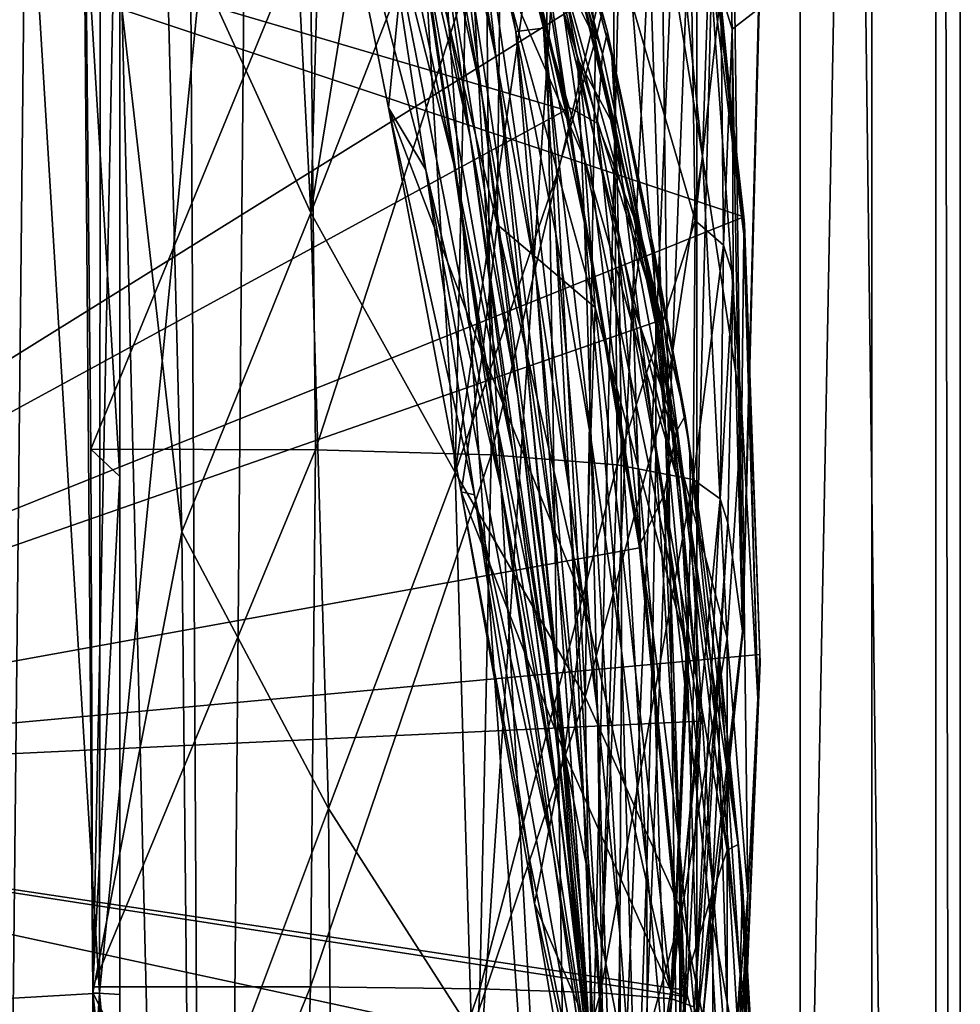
# Model space of a CAD drawing. Header units: metres. Extents: x -1004 to 0, y -808 to 0.
# Tile 85 of 127: x -59 to 0, y -398 to -336. Entities that reach past the tile are written whole.
import ezdxf

# ---------------------------------------------------------------- set-up
doc = ezdxf.new("R2010")
doc.units = ezdxf.units.M

msp = doc.modelspace()

# ---------------------------------------------------------------- linework, layer by layer
at = {"layer": 'None012'}
for points in [[(-5.519217, -35.401562, 163.059708), (-38.838268, -744.103516, 163.059708), (-52.518909, -738.401428, 163.059708)], [(-52.518909, -738.401428, 163.059708), (-52.518909, -65.543846, 163.059708), (-5.519217, -35.401562, 163.059708)], [(-5.519217, -35.401562, 2063.059814), (-52.518909, -65.543846, 2063.059814), (-52.518909, -738.401428, 2063.059814)], [(-38.838268, -744.103516, 2063.059814), (-5.519217, -35.401562, 2063.059814), (-52.518909, -738.401428, 2063.059814)], [(-5.519217, -35.401562, 163.059708), (-35.448151, -746.330383, 163.059708), (-38.838268, -744.103516, 163.059708)], [(-38.838268, -744.103516, 2063.059814), (-35.448151, -746.330383, 2063.059814), (-5.519217, -35.401562, 2063.059814)], [(-33.221333, -749.720459, 163.059708), (-35.448151, -746.330383, 163.059708), (-5.519217, -35.401562, 163.059708)], [(-35.448151, -746.330383, 2063.059814), (-33.221333, -749.720459, 2063.059814), (-5.519217, -35.401562, 2063.059814)], [(-5.519217, -789.40155, 163.059708), (-33.221333, -749.720459, 163.059708), (-5.519217, -35.401562, 163.059708)], [(-5.519217, -35.401562, 2063.059814), (-33.221333, -749.720459, 2063.059814), (-5.519217, -789.40155, 2063.059814)], [(-5.519217, -789.40155, 163.059708), (-5.519217, -35.401562, 163.059708), (-5.519217, -789.40155, 173.920044)], [(-5.519217, -35.401562, 163.059708), (-5.519217, -35.401562, 2063.059814), (-5.519217, -789.40155, 173.920044)], [(-5.519217, -789.40155, 173.920044), (-5.519217, -35.401562, 2063.059814), (-5.519217, -789.40155, 2051.920166)], [(-5.519217, -35.401562, 2063.059814), (-5.519217, -789.40155, 2063.059814), (-5.519217, -789.40155, 2051.920166)], [(-52.518909, -738.401428, 163.059708), (-52.518909, -397.134613, 182.490646), (-52.518909, -65.543846, 163.059708)], [(-52.518909, -397.134613, 182.490646), (-52.518909, -313.811188, 184.444244), (-52.518909, -65.543846, 163.059708)], [(-52.518909, -297.582825, 2040.610718), (-52.518909, -364.768219, 2043.003296), (-52.518909, -65.543846, 2063.059814)], [(-52.518909, -65.543846, 2063.059814), (-52.518909, -364.768219, 2043.003296), (-52.518909, -431.996094, 2043.136353)], [(-52.518909, -65.543846, 2063.059814), (-52.518909, -431.996094, 2043.136353), (-52.518909, -738.401428, 2063.059814)], [(-56.680958, -160.281601, 1607.060425), (-65.214355, -155.633453, 1606.83374), (-61.087505, -576.499146, 1606.941772)], [(-46.821205, -562.338135, 1607.315308), (-56.680958, -160.281601, 1607.060425), (-61.087505, -576.499146, 1606.941772)], [(-49.016098, -166.722961, 1607.258667), (-56.680958, -160.281601, 1607.060425), (-46.821205, -562.338135, 1607.315308)], [(-43.325428, -174.127411, 1607.405884), (-49.016098, -166.722961, 1607.258667), (-46.821205, -562.338135, 1607.315308)], [(-43.325428, -174.127411, 1607.405884), (-46.821205, -562.338135, 1607.315308), (-24.081987, -448.915588, 1607.910889)], [(-38.781418, -183.0047, 1607.525391), (-43.325428, -174.127411, 1607.405884), (-24.081987, -448.915588, 1607.910889)], [(-24.081987, -448.915588, 1607.910889), (-27.621506, -220.207443, 1607.818115), (-38.781418, -183.0047, 1607.525391)], [(-19.575541, -258.193604, 1608.028809), (-27.621506, -220.207443, 1607.818115), (-24.081987, -448.915588, 1607.910889)], [(-17.590841, -413.039734, 1608.080566), (-19.575541, -258.193604, 1608.028809), (-24.081987, -448.915588, 1607.910889)], [(-14.583911, -296.751068, 1608.159546), (-19.575541, -258.193604, 1608.028809), (-17.590841, -413.039734, 1608.080566)], [(-13.582771, -374.535461, 1608.185913), (-14.583911, -296.751068, 1608.159546), (-17.590841, -413.039734, 1608.080566)], [(-13.582771, -374.535461, 1608.185913), (-12.564751, -335.572845, 1608.212402), (-14.583911, -296.751068, 1608.159546)], [(-52.518909, -364.768219, 2043.003296), (-52.518909, -297.582825, 2040.610718), (-54.660183, -329.576813, 2042.032104)], [(-42.466766, -312.266296, 259.599365), (-40.583588, -348.304596, 258.79776), (-39.348526, -304.778107, 284.171265)], [(-40.583588, -348.304596, 258.79776), (-34.971504, -313.779785, 308.193176), (-39.348526, -304.778107, 284.171265)], [(-31.88298, -313.364929, 1065.649902), (-32.957794, -304.988434, 1009.056152), (-26.053864, -336.775787, 1065.653687)], [(-32.957794, -304.988434, 1009.056152), (-26.739323, -327.065002, 1009.108154), (-26.053864, -336.775787, 1065.653687)], [(-31.641485, -345.263489, 1347.621338), (-36.178574, -327.43277, 1347.30896), (-38.694054, -311.402191, 1291.495117)], [(-38.694054, -311.402191, 1291.495117), (-34.317097, -327.399658, 1291.730469), (-31.641485, -345.263489, 1347.621338)], [(-49.676762, -328.348419, 210.920059), (-40.583588, -348.304596, 258.79776), (-42.466766, -312.266296, 259.599365)], [(-34.317097, -327.399658, 1291.730469), (-36.71941, -311.943207, 1235.449707), (-30.635113, -343.550934, 1291.942627)], [(-36.71941, -311.943207, 1235.449707), (-33.032673, -326.472748, 1235.577759), (-30.635113, -343.550934, 1291.942627)], [(-29.885733, -341.102234, 1235.691895), (-35.163788, -312.036102, 1178.973145), (-31.888172, -325.289673, 1179.018677)], [(-29.885733, -341.102234, 1235.691895), (-33.032673, -326.472748, 1235.577759), (-35.163788, -312.036102, 1178.973145)], [(-33.640274, -312.292023, 1122.289429), (-29.012232, -338.658264, 1179.058716), (-31.888172, -325.289673, 1179.018677)], [(-33.640274, -312.292023, 1122.289429), (-30.558046, -324.542419, 1122.292114), (-29.012232, -338.658264, 1179.058716)], [(-31.88298, -313.364929, 1065.649902), (-27.767208, -336.97467, 1122.294556), (-30.558046, -324.542419, 1122.292114)], [(-31.88298, -313.364929, 1065.649902), (-26.053864, -336.775787, 1065.653687), (-27.767208, -336.97467, 1122.294556)], [(-54.875149, -313.862213, 184.441956), (-52.518909, -313.811188, 184.444244), (-54.203106, -397.026215, 182.491089)], [(-54.203106, -397.026215, 182.491089), (-48.651146, -368.229706, 210.920059), (-54.875149, -313.862213, 184.441956)], [(-48.651146, -368.229706, 210.920059), (-49.676762, -328.348419, 210.920059), (-54.875149, -313.862213, 184.441956)], [(-52.518909, -313.811188, 184.444244), (-52.518909, -397.134613, 182.490646), (-54.203106, -397.026215, 182.491089)], [(-33.583187, -330.356079, 307.561737), (-34.971504, -313.779785, 308.193176), (-40.583588, -348.304596, 258.79776)], [(-31.190454, -314.663666, 663.283691), (-24.643539, -341.603241, 663.577393), (-27.897491, -321.349854, 721.176575)], [(-31.190454, -314.663666, 663.283691), (-31.188614, -314.924957, 660.523254), (-24.643539, -341.603241, 663.577393)], [(-24.676722, -341.884674, 660.693787), (-31.188614, -314.924957, 660.523254), (-99.370911, -319.929749, 658.737854)], [(-31.188614, -314.924957, 660.523254), (-24.676722, -341.884674, 660.693787), (-24.643539, -341.603241, 663.577393)], [(-27.996813, -316.960968, 780.114929), (-22.054716, -336.990753, 838.324768), (-27.930374, -315.321198, 838.165894)], [(-27.930374, -315.321198, 838.165894), (-22.054716, -336.990753, 838.324768), (-21.776199, -338.552917, 895.674438)], [(-27.930374, -315.321198, 838.165894), (-21.776199, -338.552917, 895.674438), (-27.693958, -316.427124, 895.548584)], [(-16.107258, -344.788757, 457.192108), (-19.12748, -316.031982, 457.955444), (-19.7087, -322.558563, 432.119202)], [(-15.685365, -332.124298, 509.626068), (-19.12748, -316.031982, 457.955444), (-16.107258, -344.788757, 457.192108)], [(-21.776199, -338.552917, 895.674438), (-21.531006, -343.099915, 952.545898), (-27.693958, -316.427124, 895.548584)], [(-21.531006, -343.099915, 952.545898), (-27.292551, -320.316864, 952.467773), (-27.693958, -316.427124, 895.548584)], [(-27.897491, -321.349854, 721.176575), (-22.361309, -338.372803, 780.275574), (-27.996813, -316.960968, 780.114929)], [(-27.996813, -316.960968, 780.114929), (-22.361309, -338.372803, 780.275574), (-22.054716, -336.990753, 838.324768)], [(-24.789278, -335.700897, 1518.547607), (-18.806944, -355.082855, 1562.035034), (-29.308132, -317.607727, 1518.111328)], [(-18.806944, -355.082855, 1562.035034), (-23.598103, -334.730286, 1562.241089), (-29.308132, -317.607727, 1518.111328)], [(-33.400639, -345.622742, 1402.633789), (-40.213699, -319.543213, 1382.744629), (-36.178574, -327.43277, 1347.30896)], [(-33.400639, -345.622742, 1402.633789), (-35.726105, -341.737061, 1429.534058), (-40.213699, -319.543213, 1382.744629)], [(-35.726105, -341.737061, 1429.534058), (-34.270542, -326.945007, 1426.933105), (-40.213699, -319.543213, 1382.744629)], [(-102.259727, -384.11673, 620.157898), (-99.375259, -319.929504, 620.082397), (-13.530258, -348.555542, 617.834473)], [(-99.370926, -319.929749, 1567.079224), (-23.563475, -335.151306, 1565.087524), (-102.257652, -384.116333, 1567.154785)], [(-102.257645, -384.116333, 658.662292), (-24.676722, -341.884674, 660.693787), (-99.370911, -319.929749, 658.737854)], [(-13.530258, -348.555542, 617.834473), (-99.375259, -319.929504, 620.082397), (-16.673864, -321.380615, 617.916748)], [(-26.739323, -327.065002, 1009.108154), (-27.292551, -320.316864, 952.467773), (-23.917381, -338.66214, 1009.126465)], [(-27.292551, -320.316864, 952.467773), (-21.531006, -343.099915, 952.545898), (-23.917381, -338.66214, 1009.126465)], [(-24.643539, -341.603241, 663.577393), (-22.700413, -342.703186, 721.290283), (-27.897491, -321.349854, 721.176575)], [(-27.897491, -321.349854, 721.176575), (-22.700413, -342.703186, 721.290283), (-22.361309, -338.372803, 780.275574)], [(-13.530258, -348.555542, 617.834473), (-16.673864, -321.380615, 617.916748), (-16.566071, -321.807434, 615.027588)], [(-14.960473, -334.514008, 1772.302612), (-14.716997, -321.451874, 1717.469971), (-14.259585, -336.836365, 1717.66394)], [(-14.716997, -321.451874, 1717.469971), (-12.620293, -335.566895, 1610.983643), (-14.259585, -336.836365, 1717.66394)], [(-33.583187, -330.356079, 307.561737), (-31.562002, -364.525574, 306.527161), (-30.656517, -322.128784, 332.282196)], [(-30.656517, -322.128784, 332.282196), (-31.562002, -364.525574, 306.527161), (-26.543957, -329.984253, 356.559143)], [(-22.789417, -337.506073, 381.116577), (-24.335667, -322.167297, 381.702698), (-26.543957, -329.984253, 356.559143)], [(-20.941637, -329.719666, 406.499817), (-24.335667, -322.167297, 381.702698), (-22.789417, -337.506073, 381.116577)], [(-13.482044, -349.018951, 614.859436), (-13.530258, -348.555542, 617.834473), (-16.566071, -321.807434, 615.027588)], [(-13.482044, -349.018951, 614.859436), (-16.566071, -321.807434, 615.027588), (-13.537757, -349.655365, 562.615112)], [(-16.566071, -321.807434, 615.027588), (-16.217991, -322.342041, 562.786987), (-13.537757, -349.655365, 562.615112)], [(-18.489784, -360.289703, 405.625305), (-19.7087, -322.558563, 432.119202), (-20.941637, -329.719666, 406.499817)], [(-16.107258, -344.788757, 457.192108), (-19.7087, -322.558563, 432.119202), (-18.489784, -360.289703, 405.625305)], [(-13.537757, -349.655365, 562.615112), (-16.217991, -322.342041, 562.786987), (-15.685365, -332.124298, 509.626068)], [(-30.558046, -324.542419, 1122.292114), (-27.767208, -336.97467, 1122.294556), (-26.525957, -352.141632, 1179.093262)], [(-30.558046, -324.542419, 1122.292114), (-26.525957, -352.141632, 1179.093262), (-29.012232, -338.658264, 1179.058716)], [(-29.493624, -324.732056, 1472.599731), (-28.758921, -332.827393, 1472.950806), (-23.484713, -344.930603, 1518.765625)], [(-24.789278, -335.700897, 1518.547607), (-29.493624, -324.732056, 1472.599731), (-23.484713, -344.930603, 1518.765625)], [(-27.266485, -355.795776, 1235.791992), (-29.885733, -341.102234, 1235.691895), (-31.888172, -325.289673, 1179.018677)], [(-31.888172, -325.289673, 1179.018677), (-29.012232, -338.658264, 1179.058716), (-27.266485, -355.795776, 1235.791992)], [(-27.647076, -359.779358, 1292.13147), (-33.032673, -326.472748, 1235.577759), (-29.885733, -341.102234, 1235.691895)], [(-30.635113, -343.550934, 1291.942627), (-33.032673, -326.472748, 1235.577759), (-27.647076, -359.779358, 1292.13147)], [(-29.865419, -357.072205, 1474.003906), (-34.270542, -326.945007, 1426.933105), (-35.726105, -341.737061, 1429.534058)], [(-29.865419, -357.072205, 1474.003906), (-28.947365, -349.035828, 1473.652832), (-34.270542, -326.945007, 1426.933105)], [(-28.947365, -349.035828, 1473.652832), (-28.758921, -332.827393, 1472.950806), (-34.270542, -326.945007, 1426.933105)], [(-26.053864, -336.775787, 1065.653687), (-26.739323, -327.065002, 1009.108154), (-23.494476, -348.950317, 1065.654785)], [(-26.739323, -327.065002, 1009.108154), (-23.917381, -338.66214, 1009.126465), (-23.494476, -348.950317, 1065.654785)], [(-28.690115, -365.512878, 1402.98291), (-36.178574, -327.43277, 1347.30896), (-31.641485, -345.263489, 1347.621338)], [(-28.690115, -365.512878, 1402.98291), (-33.400639, -345.622742, 1402.633789), (-36.178574, -327.43277, 1347.30896)], [(-31.641485, -345.263489, 1347.621338), (-34.317097, -327.399658, 1291.730469), (-27.972769, -363.265289, 1347.90271)], [(-27.972769, -363.265289, 1347.90271), (-34.317097, -327.399658, 1291.730469), (-30.635113, -343.550934, 1291.942627)], [(-49.676762, -328.348419, 210.920059), (-48.651146, -368.229706, 210.920059), (-40.583588, -348.304596, 258.79776)], [(-54.340954, -363.074066, 2042.971069), (-54.660183, -329.576813, 2042.032104), (-40.618061, -329.670837, 1989.055786)], [(-54.340954, -363.074066, 2042.971069), (-52.518909, -364.768219, 2043.003296), (-54.660183, -329.576813, 2042.032104)], [(-54.340954, -363.074066, 2042.971069), (-40.618061, -329.670837, 1989.055786), (-40.287209, -363.097839, 1989.900391)], [(-40.287209, -363.097839, 1989.900391), (-40.618061, -329.670837, 1989.055786), (-29.625914, -330.21228, 1935.435791)], [(-40.287209, -363.097839, 1989.900391), (-29.625914, -330.21228, 1935.435791), (-29.317284, -363.419678, 1936.170898)], [(-31.562002, -364.525574, 306.527161), (-25.209682, -345.908478, 355.985626), (-26.543957, -329.984253, 356.559143)], [(-29.317284, -363.419678, 1936.170898), (-29.625914, -330.21228, 1935.435791), (-21.694544, -331.200623, 1881.330322)], [(-26.543957, -329.984253, 356.559143), (-25.209682, -345.908478, 355.985626), (-22.789417, -337.506073, 381.116577)], [(-18.489784, -360.289703, 405.625305), (-20.941637, -329.719666, 406.499817), (-22.789417, -337.506073, 381.116577)], [(-31.562002, -364.525574, 306.527161), (-33.583187, -330.356079, 307.561737), (-40.583588, -348.304596, 258.79776)], [(-29.317284, -363.419678, 1936.170898), (-21.694544, -331.200623, 1881.330322), (-21.449402, -364.039246, 1881.945313)], [(-21.449402, -364.039246, 1881.945313), (-21.694544, -331.200623, 1881.330322), (-16.569992, -348.775848, 1827.190186)], [(-16.569992, -348.775848, 1827.190186), (-21.694544, -331.200623, 1881.330322), (-16.81728, -332.634918, 1826.89917)], [(-13.652471, -360.760071, 509.307831), (-15.685365, -332.124298, 509.626068), (-16.107258, -344.788757, 457.192108)], [(-13.537757, -349.655365, 562.615112), (-15.685365, -332.124298, 509.626068), (-13.652471, -360.760071, 509.307831)], [(-14.960473, -334.514008, 1772.302612), (-16.569992, -348.775848, 1827.190186), (-16.81728, -332.634918, 1826.89917)], [(-28.758921, -332.827393, 1472.950806), (-28.947365, -349.035828, 1473.652832), (-22.826212, -354.221771, 1518.983765)], [(-28.758921, -332.827393, 1472.950806), (-22.826212, -354.221771, 1518.983765), (-23.484713, -344.930603, 1518.765625)], [(-16.569992, -348.775848, 1827.190186), (-14.960473, -334.514008, 1772.302612), (-14.79277, -350.326019, 1772.519653)], [(-14.79277, -350.326019, 1772.519653), (-14.960473, -334.514008, 1772.302612), (-14.259585, -336.836365, 1717.66394)], [(-23.563475, -335.151306, 1565.087524), (-18.72098, -355.00238, 1564.962891), (-102.257652, -384.116333, 1567.154785)], [(-23.563475, -335.151306, 1565.087524), (-23.598103, -334.730286, 1562.241089), (-18.806944, -355.082855, 1562.035034)], [(-18.72098, -355.00238, 1564.962891), (-23.563475, -335.151306, 1565.087524), (-18.806944, -355.082855, 1562.035034)], [(-23.484713, -344.930603, 1518.765625), (-17.516949, -365.475433, 1561.975342), (-24.789278, -335.700897, 1518.547607)], [(-17.516949, -365.475433, 1561.975342), (-18.806944, -355.082855, 1562.035034), (-24.789278, -335.700897, 1518.547607)], [(-12.620293, -335.566895, 1610.983643), (-13.614356, -374.437164, 1611.010864), (-14.259585, -336.836365, 1717.66394)], [(-12.620293, -335.566895, 1610.983643), (-12.564751, -335.572845, 1608.212402), (-13.614356, -374.437164, 1611.010864)], [(-12.564751, -335.572845, 1608.212402), (-13.582771, -374.535461, 1608.185913), (-13.614356, -374.437164, 1611.010864)], [(-26.053864, -336.775787, 1065.653687), (-25.269341, -349.616699, 1122.296509), (-27.767208, -336.97467, 1122.294556)], [(-27.767208, -336.97467, 1122.294556), (-24.417593, -365.741608, 1179.122314), (-26.525957, -352.141632, 1179.093262)], [(-25.269341, -349.616699, 1122.296509), (-24.417593, -365.741608, 1179.122314), (-27.767208, -336.97467, 1122.294556)], [(-25.269341, -349.616699, 1122.296509), (-26.053864, -336.775787, 1065.653687), (-23.069229, -362.496948, 1122.298218)], [(-26.053864, -336.775787, 1065.653687), (-23.494476, -348.950317, 1065.654785), (-23.069229, -362.496948, 1122.298218)], [(-22.361309, -338.372803, 780.275574), (-19.895739, -349.858429, 780.320801), (-22.054716, -336.990753, 838.324768)], [(-22.054716, -336.990753, 838.324768), (-19.177811, -350.46402, 895.709351), (-21.776199, -338.552917, 895.674438)], [(-22.054716, -336.990753, 838.324768), (-19.895739, -349.858429, 780.320801), (-17.198458, -360.97467, 838.390564)], [(-22.054716, -336.990753, 838.324768), (-17.198458, -360.97467, 838.390564), (-19.177811, -350.46402, 895.709351)], [(-14.79277, -350.326019, 1772.519653), (-14.259585, -336.836365, 1717.66394), (-14.199973, -352.248077, 1717.807373)], [(-14.259585, -336.836365, 1717.66394), (-13.614356, -374.437164, 1611.010864), (-14.199973, -352.248077, 1717.807373)], [(-25.209682, -345.908478, 355.985626), (-23.443443, -378.546478, 355.114563), (-22.789417, -337.506073, 381.116577)], [(-22.789417, -337.506073, 381.116577), (-23.443443, -378.546478, 355.114563), (-18.489784, -360.289703, 405.625305)], [(-29.012232, -338.658264, 1179.058716), (-25.154404, -370.519745, 1235.878174), (-27.266485, -355.795776, 1235.791992)], [(-29.012232, -338.658264, 1179.058716), (-26.525957, -352.141632, 1179.093262), (-25.154404, -370.519745, 1235.878174)], [(-23.494476, -348.950317, 1065.654785), (-23.917381, -338.66214, 1009.126465), (-21.202744, -361.499756, 1065.655396)], [(-23.917381, -338.66214, 1009.126465), (-21.332987, -350.711609, 1009.139709), (-21.202744, -361.499756, 1065.655396)], [(-23.917381, -338.66214, 1009.126465), (-21.531006, -343.099915, 952.545898), (-21.332987, -350.711609, 1009.139709)], [(-22.700413, -342.703186, 721.290283), (-19.895739, -349.858429, 780.320801), (-22.361309, -338.372803, 780.275574)], [(-21.776199, -338.552917, 895.674438), (-19.177811, -350.46402, 895.709351), (-19.026892, -355.305969, 952.567139)], [(-19.026892, -355.305969, 952.567139), (-21.531006, -343.099915, 952.545898), (-21.776199, -338.552917, 895.674438)], [(-25.335787, -376.008789, 1292.296997), (-29.885733, -341.102234, 1235.691895), (-27.266485, -355.795776, 1235.791992)], [(-25.335787, -376.008789, 1292.296997), (-27.647076, -359.779358, 1292.13147), (-29.885733, -341.102234, 1235.691895)], [(-20.048212, -369.231018, 660.815002), (-24.676722, -341.884674, 660.693787), (-102.257645, -384.116333, 658.662292)], [(-30.351337, -365.925812, 1457.369507), (-35.726105, -341.737061, 1429.534058), (-33.400639, -345.622742, 1402.633789)], [(-31.186394, -365.739929, 1475.411133), (-35.726105, -341.737061, 1429.534058), (-30.351337, -365.925812, 1457.369507)], [(-31.186394, -365.739929, 1475.411133), (-29.865419, -357.072205, 1474.003906), (-35.726105, -341.737061, 1429.534058)], [(-24.643539, -341.603241, 663.577393), (-24.676722, -341.884674, 660.693787), (-19.980581, -368.935425, 663.782898)], [(-24.676722, -341.884674, 660.693787), (-20.048212, -369.231018, 660.815002), (-19.980581, -368.935425, 663.782898)], [(-24.643539, -341.603241, 663.577393), (-19.980581, -368.935425, 663.782898), (-22.700413, -342.703186, 721.290283)], [(-19.980581, -368.935425, 663.782898), (-20.461922, -354.05777, 721.322388), (-22.700413, -342.703186, 721.290283)], [(-22.700413, -342.703186, 721.290283), (-20.461922, -354.05777, 721.322388), (-19.895739, -349.858429, 780.320801)], [(-21.531006, -343.099915, 952.545898), (-19.030493, -363.269379, 1009.147888), (-21.332987, -350.711609, 1009.139709)], [(-19.030493, -363.269379, 1009.147888), (-21.531006, -343.099915, 952.545898), (-19.026892, -355.305969, 952.567139)], [(-27.972769, -363.265289, 1347.90271), (-30.635113, -343.550934, 1291.942627), (-25.17399, -381.315338, 1348.152954)], [(-30.635113, -343.550934, 1291.942627), (-27.647076, -359.779358, 1292.13147), (-25.17399, -381.315338, 1348.152954)], [(-22.826212, -354.221771, 1518.983765), (-16.971191, -375.941467, 1561.945068), (-23.484713, -344.930603, 1518.765625)], [(-16.971191, -375.941467, 1561.945068), (-17.516949, -365.475433, 1561.975342), (-23.484713, -344.930603, 1518.765625)], [(-14.564396, -374.864166, 456.759827), (-16.107258, -344.788757, 457.192108), (-18.489784, -360.289703, 405.625305)], [(-13.652471, -360.760071, 509.307831), (-16.107258, -344.788757, 457.192108), (-14.564396, -374.864166, 456.759827)], [(-25.45307, -388.094757, 1457.692871), (-33.400639, -345.622742, 1402.633789), (-28.690115, -365.512878, 1402.98291)], [(-25.45307, -388.094757, 1457.692871), (-30.351337, -365.925812, 1457.369507), (-33.400639, -345.622742, 1402.633789)], [(-25.042959, -385.591522, 1403.297119), (-28.690115, -365.512878, 1402.98291), (-31.641485, -345.263489, 1347.621338)], [(-25.042959, -385.591522, 1403.297119), (-31.641485, -345.263489, 1347.621338), (-27.972769, -363.265289, 1347.90271)], [(-23.443443, -378.546478, 355.114563), (-25.209682, -345.908478, 355.985626), (-31.562002, -364.525574, 306.527161)], [(-12.519126, -375.893127, 617.807983), (-102.259727, -384.11673, 620.157898), (-13.530258, -348.555542, 617.834473)], [(-48.651146, -368.229706, 210.920059), (-39.477352, -385.511475, 258.177063), (-40.583588, -348.304596, 258.79776)], [(-40.583588, -348.304596, 258.79776), (-39.477352, -385.511475, 258.177063), (-31.562002, -364.525574, 306.527161)], [(-12.519126, -375.893127, 617.807983), (-13.530258, -348.555542, 617.834473), (-13.482044, -349.018951, 614.859436)], [(-23.460728, -372.806091, 1519.420044), (-28.947365, -349.035828, 1473.652832), (-29.865419, -357.072205, 1474.003906)], [(-28.947365, -349.035828, 1473.652832), (-23.460728, -372.806091, 1519.420044), (-22.826212, -354.221771, 1518.983765)], [(-23.069229, -362.496948, 1122.298218), (-23.494476, -348.950317, 1065.654785), (-21.175161, -375.644165, 1122.299561)], [(-23.494476, -348.950317, 1065.654785), (-21.202744, -361.499756, 1065.655396), (-21.175161, -375.644165, 1122.299561)], [(-16.688112, -364.955933, 1827.387939), (-21.449402, -364.039246, 1881.945313), (-16.569992, -348.775848, 1827.190186)], [(-16.688112, -364.955933, 1827.387939), (-16.569992, -348.775848, 1827.190186), (-14.79277, -350.326019, 1772.519653)], [(-13.482044, -349.018951, 614.859436), (-13.537757, -349.655365, 562.615112), (-12.650256, -378.647888, 562.581543)], [(-12.515596, -376.386993, 614.789063), (-12.519126, -375.893127, 617.807983), (-13.482044, -349.018951, 614.859436)], [(-12.515596, -376.386993, 614.789063), (-13.482044, -349.018951, 614.859436), (-12.650256, -378.647888, 562.581543)], [(-23.069229, -362.496948, 1122.298218), (-22.674423, -379.462219, 1179.145752), (-25.269341, -349.616699, 1122.296509)], [(-22.674423, -379.462219, 1179.145752), (-24.417593, -365.741608, 1179.122314), (-25.269341, -349.616699, 1122.296509)], [(-20.461922, -354.05777, 721.322388), (-17.734997, -361.942047, 780.342651), (-19.895739, -349.858429, 780.320801)], [(-19.895739, -349.858429, 780.320801), (-17.734997, -361.942047, 780.342651), (-17.198458, -360.97467, 838.390564)], [(-12.650256, -378.647888, 562.581543), (-13.537757, -349.655365, 562.615112), (-13.652471, -360.760071, 509.307831)], [(-19.177811, -350.46402, 895.709351), (-16.851717, -368.135406, 952.576538), (-19.026892, -355.305969, 952.567139)], [(-16.851717, -368.135406, 952.576538), (-19.177811, -350.46402, 895.709351), (-16.902245, -363.025177, 895.725647)], [(-19.177811, -350.46402, 895.709351), (-17.198458, -360.97467, 838.390564), (-16.902245, -363.025177, 895.725647)], [(-16.688112, -364.955933, 1827.387939), (-14.79277, -350.326019, 1772.519653), (-15.011189, -366.168884, 1772.66394)], [(-15.011189, -366.168884, 1772.66394), (-14.79277, -350.326019, 1772.519653), (-14.199973, -352.248077, 1717.807373)], [(-21.202744, -361.499756, 1065.655396), (-21.332987, -350.711609, 1009.139709), (-19.209503, -374.468506, 1065.655396)], [(-21.332987, -350.711609, 1009.139709), (-19.030493, -363.269379, 1009.147888), (-19.209503, -374.468506, 1065.655396)], [(-26.525957, -352.141632, 1179.093262), (-24.417593, -365.741608, 1179.122314), (-23.52145, -385.244202, 1235.950317)], [(-26.525957, -352.141632, 1179.093262), (-23.52145, -385.244202, 1235.950317), (-25.154404, -370.519745, 1235.878174)], [(-14.199973, -352.248077, 1717.807373), (-14.537327, -367.677094, 1717.900269), (-15.011189, -366.168884, 1772.66394)], [(-13.614356, -374.437164, 1611.010864), (-14.537327, -367.677094, 1717.900269), (-14.199973, -352.248077, 1717.807373)], [(-23.460728, -372.806091, 1519.420044), (-18.093498, -396.907654, 1561.972534), (-22.826212, -354.221771, 1518.983765)], [(-18.093498, -396.907654, 1561.972534), (-16.971191, -375.941467, 1561.945068), (-22.826212, -354.221771, 1518.983765)], [(-20.461922, -354.05777, 721.322388), (-19.980581, -368.935425, 663.782898), (-18.516382, -365.931885, 721.338074)], [(-18.516382, -365.931885, 721.338074), (-17.734997, -361.942047, 780.342651), (-20.461922, -354.05777, 721.322388)], [(-102.257652, -384.116333, 1567.154785), (-18.72098, -355.00238, 1564.962891), (-16.211699, -380.065002, 1564.914307)], [(-17.061018, -376.388062, 1009.150879), (-19.030493, -363.269379, 1009.147888), (-19.026892, -355.305969, 952.567139)], [(-19.026892, -355.305969, 952.567139), (-16.851717, -368.135406, 952.576538), (-17.061018, -376.388062, 1009.150879)], [(-18.72098, -355.00238, 1564.962891), (-18.806944, -355.082855, 1562.035034), (-17.516949, -365.475433, 1561.975342)], [(-16.211699, -380.065002, 1564.914307), (-18.72098, -355.00238, 1564.962891), (-17.516949, -365.475433, 1561.975342)], [(-23.668268, -392.166412, 1292.439209), (-25.335787, -376.008789, 1292.296997), (-27.266485, -355.795776, 1235.791992)], [(-27.266485, -355.795776, 1235.791992), (-25.154404, -370.519745, 1235.878174), (-23.668268, -392.166412, 1292.439209)], [(-24.74711, -382.007599, 1519.638184), (-29.865419, -357.072205, 1474.003906), (-31.186394, -365.739929, 1475.411133)], [(-24.74711, -382.007599, 1519.638184), (-23.460728, -372.806091, 1519.420044), (-29.865419, -357.072205, 1474.003906)], [(-23.222038, -399.291321, 1348.372314), (-27.647076, -359.779358, 1292.13147), (-25.335787, -376.008789, 1292.296997)], [(-25.17399, -381.315338, 1348.152954), (-27.647076, -359.779358, 1292.13147), (-23.222038, -399.291321, 1348.372314)], [(-23.443443, -378.546478, 355.114563), (-17.398537, -391.917389, 405.125092), (-18.489784, -360.289703, 405.625305)], [(-18.489784, -360.289703, 405.625305), (-17.398537, -391.917389, 405.125092), (-14.564396, -374.864166, 456.759827)], [(-17.198458, -360.97467, 838.390564), (-17.734997, -361.942047, 780.342651), (-13.882201, -387.750977, 838.363281)], [(-16.902245, -363.025177, 895.725647), (-17.198458, -360.97467, 838.390564), (-15.020163, -376.29425, 895.723267)], [(-17.198458, -360.97467, 838.390564), (-13.882201, -387.750977, 838.363281), (-15.020163, -376.29425, 895.723267)], [(-13.282385, -390.928864, 509.239197), (-13.652471, -360.760071, 509.307831), (-14.564396, -374.864166, 456.759827)], [(-12.650256, -378.647888, 562.581543), (-13.652471, -360.760071, 509.307831), (-13.282385, -390.928864, 509.239197)], [(-21.175161, -375.644165, 1122.299561), (-21.202744, -361.499756, 1065.655396), (-19.599297, -389.087158, 1122.300415)], [(-21.202744, -361.499756, 1065.655396), (-19.209503, -374.468506, 1065.655396), (-19.599297, -389.087158, 1122.300415)], [(-17.734997, -361.942047, 780.342651), (-18.516382, -365.931885, 721.338074), (-14.578782, -388.116608, 780.316284)], [(-17.734997, -361.942047, 780.342651), (-14.578782, -388.116608, 780.316284), (-13.882201, -387.750977, 838.363281)], [(-21.175161, -375.644165, 1122.299561), (-21.283731, -393.310089, 1179.163696), (-23.069229, -362.496948, 1122.298218)], [(-21.283731, -393.310089, 1179.163696), (-22.674423, -379.462219, 1179.145752), (-23.069229, -362.496948, 1122.298218)], [(-54.209984, -396.647949, 2043.348389), (-54.340954, -363.074066, 2042.971069), (-40.287209, -363.097839, 1989.900391)], [(-52.518909, -364.768219, 2043.003296), (-54.340954, -363.074066, 2042.971069), (-54.209984, -396.647949, 2043.348389)], [(-54.209984, -396.647949, 2043.348389), (-40.287209, -363.097839, 1989.900391), (-40.602776, -396.64679, 1990.200928)], [(-40.602776, -396.64679, 1990.200928), (-40.287209, -363.097839, 1989.900391), (-29.317284, -363.419678, 1936.170898)], [(-40.602776, -396.64679, 1990.200928), (-29.317284, -363.419678, 1936.170898), (-30.019743, -396.773071, 1936.401733)], [(-30.019743, -396.773071, 1936.401733), (-29.317284, -363.419678, 1936.170898), (-21.449402, -364.039246, 1881.945313)], [(-25.042959, -385.591522, 1403.297119), (-27.972769, -363.265289, 1347.90271), (-22.463598, -405.683777, 1403.576782)], [(-27.972769, -363.265289, 1347.90271), (-25.17399, -381.315338, 1348.152954), (-22.463598, -405.683777, 1403.576782)], [(-19.209503, -374.468506, 1065.655396), (-19.030493, -363.269379, 1009.147888), (-17.551184, -387.898956, 1065.654785)], [(-19.030493, -363.269379, 1009.147888), (-17.061018, -376.388062, 1009.150879), (-17.551184, -387.898956, 1065.654785)], [(-15.020163, -376.29425, 895.723267), (-15.072247, -381.64328, 952.574036), (-16.902245, -363.025177, 895.725647)], [(-15.072247, -381.64328, 952.574036), (-16.851717, -368.135406, 952.576538), (-16.902245, -363.025177, 895.725647)], [(-30.019743, -396.773071, 1936.401733), (-21.449402, -364.039246, 1881.945313), (-22.48654, -397.026672, 1882.114014)], [(-22.48654, -397.026672, 1882.114014), (-21.449402, -364.039246, 1881.945313), (-16.688112, -364.955933, 1827.387939)], [(-39.477352, -385.511475, 258.177063), (-30.539297, -399.472687, 305.797028), (-31.562002, -364.525574, 306.527161)], [(-31.562002, -364.525574, 306.527161), (-30.539297, -399.472687, 305.797028), (-23.443443, -378.546478, 355.114563)], [(-52.518909, -431.996094, 2043.136353), (-52.518909, -364.768219, 2043.003296), (-54.209984, -396.647949, 2043.348389)], [(-18.018032, -397.407349, 1827.502563), (-22.48654, -397.026672, 1882.114014), (-16.688112, -364.955933, 1827.387939)], [(-18.018032, -397.407349, 1827.502563), (-16.688112, -364.955933, 1827.387939), (-15.011189, -366.168884, 1772.66394)], [(-26.60387, -391.450256, 1520.308472), (-31.186394, -365.739929, 1475.411133), (-27.014751, -388.267609, 1511.426025)], [(-27.014751, -388.267609, 1511.426025), (-31.186394, -365.739929, 1475.411133), (-30.351337, -365.925812, 1457.369507)], [(-26.60387, -391.450256, 1520.308472), (-24.74711, -382.007599, 1519.638184), (-31.186394, -365.739929, 1475.411133)], [(-21.912634, -412.923523, 1511.640137), (-30.351337, -365.925812, 1457.369507), (-25.45307, -388.094757, 1457.692871)], [(-27.014751, -388.267609, 1511.426025), (-30.351337, -365.925812, 1457.369507), (-21.912634, -412.923523, 1511.640137)], [(-21.834862, -410.470459, 1457.984009), (-28.690115, -365.512878, 1402.98291), (-25.042959, -385.591522, 1403.297119)], [(-21.834862, -410.470459, 1457.984009), (-25.45307, -388.094757, 1457.692871), (-28.690115, -365.512878, 1402.98291)], [(-24.417593, -365.741608, 1179.122314), (-22.33358, -399.943756, 1236.008545), (-23.52145, -385.244202, 1235.950317)], [(-24.417593, -365.741608, 1179.122314), (-22.674423, -379.462219, 1179.145752), (-22.33358, -399.943756, 1236.008545)], [(-19.980581, -368.935425, 663.782898), (-17.23489, -396.52829, 663.897461), (-18.516382, -365.931885, 721.338074)], [(-18.516382, -365.931885, 721.338074), (-17.23489, -396.52829, 663.897461), (-15.701899, -391.42688, 721.319885)], [(-18.516382, -365.931885, 721.338074), (-15.701899, -391.42688, 721.319885), (-14.578782, -388.116608, 780.316284)], [(-16.211699, -380.065002, 1564.914307), (-17.516949, -365.475433, 1561.975342), (-16.971191, -375.941467, 1561.945068)], [(-15.011189, -366.168884, 1772.66394), (-16.602623, -397.914673, 1772.733154), (-18.018032, -397.407349, 1827.502563)], [(-14.537327, -367.677094, 1717.900269), (-16.602623, -397.914673, 1772.733154), (-15.011189, -366.168884, 1772.66394)], [(-16.602623, -397.914673, 1772.733154), (-14.537327, -367.677094, 1717.900269), (-16.397919, -398.548248, 1717.933838)], [(-14.537327, -367.677094, 1717.900269), (-13.614356, -374.437164, 1611.010864), (-16.397919, -398.548248, 1717.933838)], [(-54.203106, -397.026215, 182.491089), (-48.239182, -408.837189, 210.920059), (-48.651146, -368.229706, 210.920059)], [(-48.651146, -368.229706, 210.920059), (-48.239182, -408.837189, 210.920059), (-39.477352, -385.511475, 258.177063)], [(-16.851717, -368.135406, 952.576538), (-15.48171, -390.116791, 1009.148804), (-17.061018, -376.388062, 1009.150879)], [(-16.851717, -368.135406, 952.576538), (-15.072247, -381.64328, 952.574036), (-15.48171, -390.116791, 1009.148804)], [(-19.980581, -368.935425, 663.782898), (-20.048212, -369.231018, 660.815002), (-17.23489, -396.52829, 663.897461)], [(-17.32654, -396.832611, 660.886292), (-20.048212, -369.231018, 660.815002), (-102.257645, -384.116333, 658.662292)], [(-20.048212, -369.231018, 660.815002), (-17.32654, -396.832611, 660.886292), (-17.23489, -396.52829, 663.897461)], [(-25.154404, -370.519745, 1235.878174), (-22.597248, -408.185028, 1292.558105), (-23.668268, -392.166412, 1292.439209)], [(-23.52145, -385.244202, 1235.950317), (-22.597248, -408.185028, 1292.558105), (-25.154404, -370.519745, 1235.878174)], [(-18.093498, -396.907654, 1561.972534), (-23.460728, -372.806091, 1519.420044), (-24.74711, -382.007599, 1519.638184)], [(-19.599297, -389.087158, 1122.300415), (-19.209503, -374.468506, 1065.655396), (-18.35784, -402.854462, 1122.301025)], [(-19.209503, -374.468506, 1065.655396), (-17.551184, -387.898956, 1065.654785), (-18.35784, -402.854462, 1122.301025)], [(-13.614356, -374.437164, 1611.010864), (-17.608839, -413.11734, 1610.883667), (-16.397919, -398.548248, 1717.933838)], [(-13.614356, -374.437164, 1611.010864), (-13.582771, -374.535461, 1608.185913), (-17.608839, -413.11734, 1610.883667)], [(-13.582771, -374.535461, 1608.185913), (-17.590841, -413.039734, 1608.080566), (-17.608839, -413.11734, 1610.883667)], [(-17.398537, -391.917389, 405.125092), (-14.566199, -406.168793, 456.6586), (-14.564396, -374.864166, 456.759827)], [(-14.564396, -374.864166, 456.759827), (-14.566199, -406.168793, 456.6586), (-13.282385, -390.928864, 509.239197)], [(-20.233847, -407.294281, 1179.17627), (-21.283731, -393.310089, 1179.163696), (-21.175161, -375.644165, 1122.299561)], [(-19.599297, -389.087158, 1122.300415), (-20.233847, -407.294281, 1179.17627), (-21.175161, -375.644165, 1122.299561)], [(-102.259727, -384.11673, 620.157898), (-12.519126, -375.893127, 617.807983), (-13.645579, -403.226196, 617.837463)], [(-22.069546, -417.075439, 1348.560547), (-25.335787, -376.008789, 1292.296997), (-23.668268, -392.166412, 1292.439209)], [(-22.069546, -417.075439, 1348.560547), (-23.222038, -399.291321, 1348.372314), (-25.335787, -376.008789, 1292.296997)], [(-18.093498, -396.907654, 1561.972534), (-16.211699, -380.065002, 1564.914307), (-16.971191, -375.941467, 1561.945068)], [(-17.551184, -387.898956, 1065.654785), (-17.061018, -376.388062, 1009.150879), (-16.26959, -401.831177, 1065.653809)], [(-17.061018, -376.388062, 1009.150879), (-15.48171, -390.116791, 1009.148804), (-16.26959, -401.831177, 1065.653809)], [(-15.020163, -376.29425, 895.723267), (-13.760507, -395.880981, 952.559692), (-15.072247, -381.64328, 952.574036)], [(-13.882201, -387.750977, 838.363281), (-13.60767, -390.325165, 895.702209), (-15.020163, -376.29425, 895.723267)], [(-13.60767, -390.325165, 895.702209), (-13.760507, -395.880981, 952.559692), (-15.020163, -376.29425, 895.723267)], [(-13.668272, -403.748108, 614.817261), (-12.515596, -376.386993, 614.789063), (-13.879843, -409.596252, 562.68634)], [(-12.515596, -376.386993, 614.789063), (-12.650256, -378.647888, 562.581543), (-13.879843, -409.596252, 562.68634)], [(-13.668272, -403.748108, 614.817261), (-13.645579, -403.226196, 617.837463), (-12.515596, -376.386993, 614.789063)], [(-13.645579, -403.226196, 617.837463), (-12.519126, -375.893127, 617.807983), (-12.515596, -376.386993, 614.789063)], [(-30.539297, -399.472687, 305.797028), (-22.854279, -411.831177, 354.61145), (-23.443443, -378.546478, 355.114563)], [(-23.443443, -378.546478, 355.114563), (-22.854279, -411.831177, 354.61145), (-17.398537, -391.917389, 405.125092)], [(-13.879843, -409.596252, 562.68634), (-12.650256, -378.647888, 562.581543), (-13.282385, -390.928864, 509.239197)], [(-22.674423, -379.462219, 1179.145752), (-21.552492, -414.598267, 1236.052734), (-22.33358, -399.943756, 1236.008545)], [(-21.283731, -393.310089, 1179.163696), (-21.552492, -414.598267, 1236.052734), (-22.674423, -379.462219, 1179.145752)], [(-16.211699, -380.065002, 1564.914307), (-17.086277, -397.280762, 1564.942627), (-102.257652, -384.116333, 1567.154785)], [(-17.086277, -397.280762, 1564.942627), (-16.211699, -380.065002, 1564.914307), (-18.093498, -396.907654, 1561.972534)], [(-22.463598, -405.683777, 1403.576782), (-25.17399, -381.315338, 1348.152954), (-20.92219, -425.615173, 1403.821655)], [(-25.17399, -381.315338, 1348.152954), (-23.222038, -399.291321, 1348.372314), (-20.92219, -425.615173, 1403.821655)], [(-15.072247, -381.64328, 952.574036), (-14.354765, -404.501495, 1009.141663), (-15.48171, -390.116791, 1009.148804)], [(-13.760507, -395.880981, 952.559692), (-14.354765, -404.501495, 1009.141663), (-15.072247, -381.64328, 952.574036)], [(-19.76552, -407.304474, 1562.030396), (-24.74711, -382.007599, 1519.638184), (-26.60387, -391.450256, 1520.308472)], [(-19.76552, -407.304474, 1562.030396), (-18.093498, -396.907654, 1561.972534), (-24.74711, -382.007599, 1519.638184)], [(-101.6007, -448.40683, 620.140686), (-102.259727, -384.11673, 620.157898), (-16.904331, -430.387573, 617.922791)], [(-16.904331, -430.387573, 617.922791), (-102.259727, -384.11673, 620.157898), (-13.645579, -403.226196, 617.837463)], [(-101.600128, -448.406891, 1567.137573), (-102.257652, -384.116333, 1567.154785), (-21.846928, -419.524536, 1565.049072)], [(-102.257652, -384.116333, 1567.154785), (-21.297819, -417.422424, 1565.035278), (-21.846928, -419.524536, 1565.049072)], [(-17.086277, -397.280762, 1564.942627), (-20.962662, -416.130493, 1565.027344), (-102.257652, -384.116333, 1567.154785)], [(-102.257652, -384.116333, 1567.154785), (-20.962662, -416.130493, 1565.027344), (-21.297819, -417.422424, 1565.035278)], [(-17.32654, -396.832611, 660.886292), (-102.257645, -384.116333, 658.662292), (-16.525642, -424.55658, 660.907227)], [(-102.257645, -384.116333, 658.662292), (-101.600128, -448.406891, 658.679504), (-16.525642, -424.55658, 660.907227)], [(-48.239182, -408.837189, 210.920059), (-39.167423, -422.997925, 257.737305), (-39.477352, -385.511475, 258.177063)], [(-39.477352, -385.511475, 258.177063), (-39.167423, -422.997925, 257.737305), (-30.539297, -399.472687, 305.797028)], [(-19.504272, -432.820007, 1458.24292), (-21.834862, -410.470459, 1457.984009), (-25.042959, -385.591522, 1403.297119)], [(-25.042959, -385.591522, 1403.297119), (-22.463598, -405.683777, 1403.576782), (-19.504272, -432.820007, 1458.24292)], [(-23.52145, -385.244202, 1235.950317), (-22.33358, -399.943756, 1236.008545), (-22.063528, -424.0047, 1292.653809)], [(-22.597248, -408.185028, 1292.558105), (-23.52145, -385.244202, 1235.950317), (-22.063528, -424.0047, 1292.653809)], [(-18.329147, -437.806305, 1511.832886), (-25.45307, -388.094757, 1457.692871), (-21.834862, -410.470459, 1457.984009)], [(-18.329147, -437.806305, 1511.832886), (-21.912634, -412.923523, 1511.640137), (-25.45307, -388.094757, 1457.692871)], [(-18.35784, -402.854462, 1122.301025), (-17.551184, -387.898956, 1065.654785), (-17.471512, -416.97403, 1122.30127)], [(-17.551184, -387.898956, 1065.654785), (-16.26959, -401.831177, 1065.653809), (-17.471512, -416.97403, 1122.30127)], [(-13.882201, -387.750977, 838.363281), (-14.578782, -388.116608, 780.316284), (-12.990462, -402.318573, 838.314758)], [(-12.990462, -402.318573, 838.314758), (-12.745431, -405.168243, 895.662537), (-13.882201, -387.750977, 838.363281)], [(-12.745431, -405.168243, 895.662537), (-13.60767, -390.325165, 895.702209), (-13.882201, -387.750977, 838.363281)], [(-21.912634, -412.923523, 1511.640137), (-26.60387, -391.450256, 1520.308472), (-27.014751, -388.267609, 1511.426025)], [(-14.578782, -388.116608, 780.316284), (-15.701899, -391.42688, 721.319885), (-13.722804, -402.305908, 780.268066)], [(-14.578782, -388.116608, 780.316284), (-13.722804, -402.305908, 780.268066), (-12.990462, -402.318573, 838.314758)], [(-19.515196, -421.425995, 1179.183228), (-20.233847, -407.294281, 1179.17627), (-19.599297, -389.087158, 1122.300415)], [(-18.35784, -402.854462, 1122.301025), (-19.515196, -421.425995, 1179.183228), (-19.599297, -389.087158, 1122.300415)], [(-15.48171, -390.116791, 1009.148804), (-15.41134, -416.303009, 1065.6521), (-16.26959, -401.831177, 1065.653809)], [(-14.354765, -404.501495, 1009.141663), (-15.41134, -416.303009, 1065.6521), (-15.48171, -390.116791, 1009.148804)], [(-12.992957, -410.896362, 952.533508), (-13.760507, -395.880981, 952.559692), (-13.60767, -390.325165, 895.702209)], [(-12.745431, -405.168243, 895.662537), (-12.992957, -410.896362, 952.533508), (-13.60767, -390.325165, 895.702209)], [(-14.566199, -406.168793, 456.6586), (-14.823634, -422.714691, 509.420135), (-13.282385, -390.928864, 509.239197)], [(-13.282385, -390.928864, 509.239197), (-14.823634, -422.714691, 509.420135), (-13.879843, -409.596252, 562.68634)], [(-22.173985, -417.570435, 1562.117554), (-26.60387, -391.450256, 1520.308472), (-21.912634, -412.923523, 1511.640137)], [(-22.173985, -417.570435, 1562.117554), (-19.76552, -407.304474, 1562.030396), (-26.60387, -391.450256, 1520.308472)], [(-17.23489, -396.52829, 663.897461), (-14.94688, -405.135193, 721.286072), (-15.701899, -391.42688, 721.319885)], [(-15.701899, -391.42688, 721.319885), (-14.94688, -405.135193, 721.286072), (-13.722804, -402.305908, 780.268066)], [(-21.64707, -434.557739, 1348.717896), (-22.069546, -417.075439, 1348.560547), (-23.668268, -392.166412, 1292.439209)], [(-23.668268, -392.166412, 1292.439209), (-22.597248, -408.185028, 1292.558105), (-21.64707, -434.557739, 1348.717896)], [(-22.854279, -411.831177, 354.61145), (-17.69253, -424.315552, 404.999176), (-17.398537, -391.917389, 405.125092)], [(-17.398537, -391.917389, 405.125092), (-17.69253, -424.315552, 404.999176), (-14.566199, -406.168793, 456.6586)], [(-21.552492, -414.598267, 1236.052734), (-21.283731, -393.310089, 1179.163696), (-21.137535, -429.192963, 1236.082886)], [(-21.137535, -429.192963, 1236.082886), (-21.283731, -393.310089, 1179.163696), (-20.233847, -407.294281, 1179.17627)], [(-13.746901, -419.585205, 1009.129333), (-14.354765, -404.501495, 1009.141663), (-13.760507, -395.880981, 952.559692)], [(-12.992957, -410.896362, 952.533508), (-13.746901, -419.585205, 1009.129333), (-13.760507, -395.880981, 952.559692)], [(-54.266449, -430.310211, 2043.160522), (-40.602776, -396.64679, 1990.200928), (-41.561363, -430.314026, 1989.954346)], [(-54.266449, -430.310211, 2043.160522), (-54.209984, -396.647949, 2043.348389), (-40.602776, -396.64679, 1990.200928)], [(-52.518909, -431.996094, 2043.136353), (-54.209984, -396.647949, 2043.348389), (-54.266449, -430.310211, 2043.160522)], [(-41.561363, -430.314026, 1989.954346), (-40.602776, -396.64679, 1990.200928), (-30.019743, -396.773071, 1936.401733)], [(-17.23489, -396.52829, 663.897461), (-17.32654, -396.832611, 660.886292), (-16.424063, -424.245483, 663.919556)], [(-17.23489, -396.52829, 663.897461), (-16.424063, -424.245483, 663.919556), (-14.94688, -405.135193, 721.286072)], [(-54.203106, -397.026215, 182.491089), (-52.518909, -480.472168, 184.010544), (-54.726574, -480.566895, 184.013916)], [(-54.726574, -480.566895, 184.013916), (-48.48568, -449.08844, 210.920059), (-54.203106, -397.026215, 182.491089)], [(-54.203106, -397.026215, 182.491089), (-52.518909, -397.134613, 182.490646), (-52.518909, -480.472168, 184.010544)], [(-48.48568, -449.08844, 210.920059), (-48.239182, -408.837189, 210.920059), (-54.203106, -397.026215, 182.491089)], [(-52.518909, -480.472168, 184.010544), (-52.518909, -397.134613, 182.490646), (-52.518909, -738.401428, 163.059708)], [(-41.561363, -430.314026, 1989.954346), (-30.019743, -396.773071, 1936.401733), (-31.727306, -430.253387, 1936.125732)], [(-31.727306, -430.253387, 1936.125732), (-30.019743, -396.773071, 1936.401733), (-22.48654, -397.026672, 1882.114014)], [(-31.727306, -430.253387, 1936.125732), (-22.48654, -397.026672, 1882.114014), (-24.79739, -430.128448, 1881.834229)], [(-24.79739, -430.128448, 1881.834229), (-22.48654, -397.026672, 1882.114014), (-18.018032, -397.407349, 1827.502563)], [(-20.962662, -416.130493, 1565.027344), (-17.086277, -397.280762, 1564.942627), (-19.76552, -407.304474, 1562.030396)], [(-19.76552, -407.304474, 1562.030396), (-17.086277, -397.280762, 1564.942627), (-18.093498, -396.907654, 1561.972534)], [(-17.32654, -396.832611, 660.886292), (-16.525642, -424.55658, 660.907227), (-16.424063, -424.245483, 663.919556)], [(-20.795893, -429.93927, 1827.241333), (-24.79739, -430.128448, 1881.834229), (-18.018032, -397.407349, 1827.502563)], [(-16.602623, -397.914673, 1772.733154), (-20.795893, -429.93927, 1827.241333), (-18.018032, -397.407349, 1827.502563)]]:
    msp.add_3dface(points, dxfattribs=at)
at = {"layer": 'None012349'}
for points in [[(-0.000011, -804.032166), (-10, -10), (0, 0)], [(0, 0), (-1.527202, -1.527202, 175), (-0.000011, -804.032166)], [(-16.461397, -20.921553, 175), (-16.461384, -783.110596, 175), (-1.527202, -1.527202, 175)], [(-1.527202, -1.527202, 175), (-16.461384, -783.110596, 175), (-1.527213, -802.504944, 175)], [(-1.527202, -1.527202, 175), (-1.527213, -802.504944, 175), (-0.000011, -804.032166)], [(-10, -10, 90), (-502.018646, -625.846375, 90), (-994.037292, -10, 90)], [(-494.003571, -626.560364, 90), (-502.018646, -625.846375, 90), (-10, -10, 90)], [(-485.779327, -628.854126, 90), (-494.003571, -626.560364, 90), (-10, -10, 90)], [(-477.800262, -632.855408, 90), (-485.779327, -628.854126, 90), (-10, -10, 90)], [(-10, -10, 90), (-470.61264, -638.481506, 90), (-477.800262, -632.855408, 90)], [(-217.024689, -763.271118, 90), (-470.61264, -638.481506, 90), (-10, -10, 90)], [(-10.00001, -794.032166, 90), (-217.024689, -763.271118, 90), (-10, -10, 90)], [(-10.00001, -794.032166), (-10, -10), (-0.000011, -804.032166)], [(-10, -10, 90), (-10, -10), (-10.00001, -794.032166, 90)], [(-10, -10), (-10.00001, -794.032166), (-10.00001, -794.032166, 90)], [(-53.739098, -313.349457, 163.059708), (-53.781036, -397.047211, 163.059708), (-16.461397, -20.921553, 163.059708)], [(-16.461397, -20.921553, 163.059708), (-53.781036, -397.047211, 163.059708), (-16.461384, -783.110596, 163.059708)], [(-16.461397, -20.921553, 175), (-16.461397, -20.921553, 163.059708), (-16.461384, -783.110596, 175)], [(-16.461397, -20.921553, 163.059708), (-16.461384, -783.110596, 163.059708), (-16.461384, -783.110596, 175)], [(-53.781036, -397.047211, 163.059708), (-53.739098, -313.349457, 163.059708), (-58.637604, -317.682404, 138.228088)], [(-63.327908, -322.10611, 114.400681), (-62.766594, -397.573273, 113.083397), (-58.637604, -317.682404, 138.228088)], [(-58.637604, -317.682404, 138.228088), (-62.766594, -397.573273, 113.083397), (-53.781036, -397.047211, 163.059708)], [(-62.766594, -397.573273, 113.083397), (-58.920021, -476.789886, 137.038849), (-53.781036, -397.047211, 163.059708)], [(-53.781036, -397.047211, 163.059708), (-58.920021, -476.789886, 137.038849), (-53.732452, -482.58551, 163.059708)], [(-53.781036, -397.047211, 163.059708), (-53.732452, -482.58551, 163.059708), (-16.461384, -783.110596, 163.059708)]]:
    msp.add_3dface(points, dxfattribs=at)

doc.saveas('drawing.dxf')
